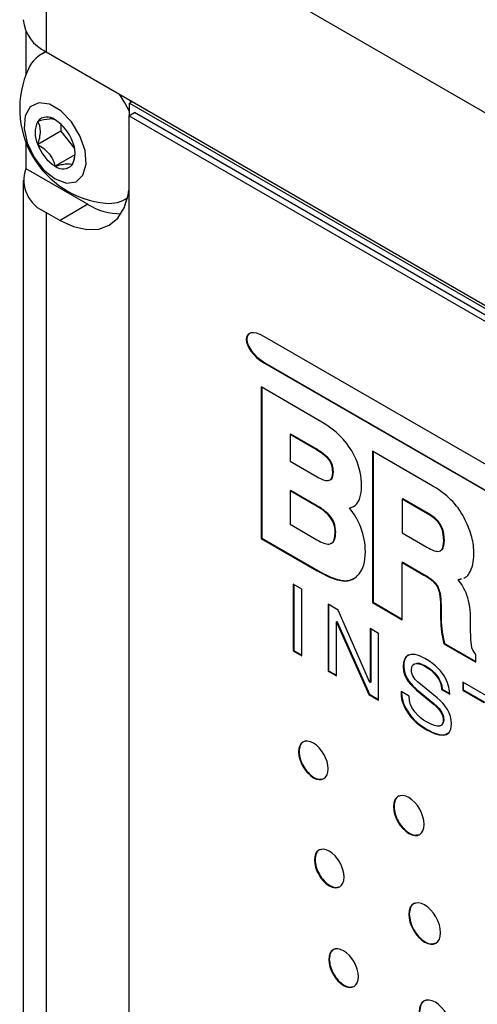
# Model space of a CAD drawing. Header units: inches. Extents: x 5.2 to 30.7, y 2.4 to 19.4.
# Tile 45 of 49: x 25.2 to 25.8, y 17.3 to 18.5. Entities that reach past the tile are written whole.
import ezdxf

# ---------------------------------------------------------------- set-up
doc = ezdxf.new("R2010")
doc.units = ezdxf.units.IN
doc.header["$MEASUREMENT"] = 0

msp = doc.modelspace()

# ---------------------------------------------------------------- linework, layer by layer
at = {"color": 7, "linetype": 'Continuous', "lineweight": 25}
for p, q in [((25.2273, 18.7335), (28.3103, 16.9538)), ((25.2273, 18.7335), (25.2273, 18.4886)), ((25.2014, 18.5144), (25.2014, 18.4592)), ((25.2269, 18.4888), (25.2208, 18.4853)), ((25.2273, 18.4886), (28.3103, 16.7088)), ((25.3369, 18.4253), (25.3334, 18.4233)), ((25.3334, 18.4233), (28.2042, 16.7659)), ((25.3334, 18.4077), (25.3334, 18.4233)), ((25.3353, 18.4244), (25.3338, 18.4271)), ((25.3326, 18.4073), (25.3397, 18.4114)), ((28.1894, 16.7582), (25.3326, 18.4073)), ((25.3326, 18.4073), (25.3326, 16.0516)), ((28.1964, 16.7623), (25.3397, 18.4114)), ((25.2457, 18.3968), (25.2457, 18.3875)), ((25.2457, 18.3875), (25.2165, 18.3706)), ((25.2457, 18.3875), (25.2633, 18.3656)), ((25.2014, 18.3733), (25.2014, 18.3402)), ((25.2635, 18.3575), (25.2386, 18.3432)), ((25.2014, 18.3402), (25.2803, 18.2946)), ((25.198, 18.3253), (25.198, 16.3533)), ((25.2803, 18.2946), (25.245, 18.2742)), ((25.3273, 18.3009), (25.3309, 18.303)), ((25.2273, 18.2844), (25.2273, 16.3125)), ((25.2273, 18.2844), (25.245, 18.2742)), ((28.0148, 16.6774), (25.505, 18.1262)), ((25.5057, 18.0931), (25.505, 18.0927)), ((25.5057, 18.0931), (28.0155, 16.6442)), ((25.505, 18.0927), (28.0148, 16.6438)), ((25.5009, 18.0623), (25.501, 17.8698)), ((25.5782, 18.0177), (25.5009, 18.0623)), ((25.5016, 18.0619), (25.5017, 17.8702)), ((25.5383, 18.0024), (25.5376, 18.002)), ((25.5376, 18.002), (25.5376, 17.968)), ((25.5677, 17.9846), (25.5376, 18.002)), ((25.5684, 17.985), (25.5383, 18.0024)), ((25.5684, 17.985), (25.5677, 17.9846)), ((25.6426, 17.9806), (25.6426, 17.7881)), ((25.7193, 17.9364), (25.6426, 17.9806)), ((25.6433, 17.9802), (25.6433, 17.7885)), ((25.5376, 17.968), (25.572, 17.9481)), ((25.5815, 17.9762), (25.5808, 17.9758)), ((25.5857, 17.9725), (25.585, 17.9721)), ((25.5885, 17.9692), (25.5878, 17.9688)), ((25.5927, 17.9544), (25.592, 17.954)), ((25.5383, 17.9306), (25.5376, 17.9302)), ((25.5376, 17.9302), (25.5376, 17.8878)), ((25.5719, 17.9104), (25.5376, 17.9302)), ((25.5726, 17.9108), (25.5383, 17.9306)), ((25.6804, 17.9196), (25.6803, 17.8769)), ((25.6811, 17.92), (25.6804, 17.9196)), ((25.7126, 17.901), (25.6804, 17.9196)), ((25.7133, 17.9014), (25.6811, 17.92)), ((25.5726, 17.9108), (25.5719, 17.9104)), ((25.6138, 17.9088), (25.6131, 17.9084)), ((25.5869, 17.9), (25.5862, 17.8996)), ((25.7133, 17.9014), (25.7126, 17.901)), ((25.5376, 17.8878), (25.5718, 17.868)), ((25.7262, 17.8915), (25.7255, 17.8911)), ((25.5017, 17.8702), (25.501, 17.8698)), ((25.501, 17.8698), (25.5722, 17.8287)), ((25.5017, 17.8702), (25.5729, 17.8291)), ((25.5957, 17.8771), (25.595, 17.8767)), ((25.6803, 17.8769), (25.7117, 17.8587)), ((25.734, 17.8673), (25.7333, 17.8668)), ((25.681, 17.8396), (25.6803, 17.8392)), ((25.6803, 17.7663), (25.6803, 17.8392)), ((25.6803, 17.8392), (25.708, 17.8232)), ((25.681, 17.8396), (25.7087, 17.8236)), ((25.5729, 17.8291), (25.5722, 17.8287)), ((25.5956, 17.8183), (25.5949, 17.8179)), ((25.6139, 17.8168), (25.62, 17.8198)), ((25.7087, 17.8236), (25.708, 17.8232)), ((25.7516, 17.8171), (25.7557, 17.8184)), ((25.7523, 17.8175), (25.7516, 17.8171)), ((25.7523, 17.8175), (25.7556, 17.8186)), ((25.5417, 17.8115), (25.5417, 17.7267)), ((25.5526, 17.8052), (25.5417, 17.8115)), ((25.5424, 17.8111), (25.5424, 17.7271)), ((25.5526, 17.7204), (25.5526, 17.8052)), ((25.6139, 17.8168), (25.6132, 17.8164)), ((25.7251, 17.8098), (25.7244, 17.8094)), ((25.5989, 17.7785), (25.5859, 17.786)), ((25.5859, 17.786), (25.5859, 17.7011)), ((25.5866, 17.7856), (25.5866, 17.7015)), ((25.6433, 17.7885), (25.6426, 17.7881)), ((25.6426, 17.7881), (25.6803, 17.7663)), ((25.6433, 17.7885), (25.6803, 17.7671)), ((25.7297, 17.7847), (25.729, 17.7843)), ((25.729, 17.7843), (25.7292, 17.7675)), ((25.7297, 17.7847), (25.7299, 17.7679)), ((25.6393, 17.6866), (25.5989, 17.7785)), ((25.7299, 17.7679), (25.7292, 17.7675)), ((25.5972, 17.764), (25.5965, 17.7636)), ((25.5965, 17.695), (25.5965, 17.7636)), ((25.5965, 17.7636), (25.5967, 17.7634)), ((25.5974, 17.7638), (25.5967, 17.7634)), ((25.5967, 17.7634), (25.6378, 17.6712)), ((25.5972, 17.764), (25.5974, 17.7638)), ((25.5974, 17.7638), (25.6385, 17.6716)), ((25.6501, 17.7489), (25.6395, 17.755)), ((25.6395, 17.755), (25.6395, 17.6865)), ((25.7674, 17.752), (25.7674, 17.7646)), ((25.6402, 17.7546), (25.6402, 17.6869)), ((25.6501, 17.6641), (25.6501, 17.7489)), ((25.7312, 17.7511), (25.7305, 17.7507)), ((25.734, 17.7362), (25.7333, 17.7358)), ((25.7333, 17.7358), (25.774, 17.7123)), ((25.734, 17.7362), (25.774, 17.7131)), ((25.5424, 17.7271), (25.5417, 17.7267)), ((25.5417, 17.7267), (25.5526, 17.7204)), ((25.5424, 17.7271), (25.5526, 17.7212)), ((25.774, 17.7123), (25.774, 17.7223)), ((25.6822, 17.7072), (25.6815, 17.7068)), ((25.7112, 17.7069), (25.7105, 17.7065)), ((25.5866, 17.7015), (25.5859, 17.7011)), ((25.5859, 17.7011), (25.5965, 17.695)), ((25.5866, 17.7015), (25.5965, 17.6958)), ((25.6395, 17.6865), (25.6393, 17.6866)), ((25.6402, 17.6869), (25.6395, 17.6865)), ((25.7247, 17.6671), (25.7016, 17.686)), ((25.823, 17.6491), (25.7573, 17.687)), ((25.7573, 17.687), (25.7573, 17.6769)), ((25.758, 17.6866), (25.758, 17.6773)), ((25.6385, 17.6716), (25.6378, 17.6712)), ((25.6378, 17.6712), (25.6501, 17.6641)), ((25.6385, 17.6716), (25.6501, 17.6649)), ((25.689, 17.669), (25.6788, 17.6749)), ((25.6994, 17.6773), (25.6987, 17.6769)), ((25.6987, 17.6769), (25.7152, 17.6633)), ((25.6994, 17.6773), (25.7159, 17.6638)), ((25.7313, 17.6781), (25.7305, 17.6777)), ((25.7305, 17.6777), (25.7408, 17.6718)), ((25.7313, 17.6781), (25.7415, 17.6722)), ((25.758, 17.6773), (25.7573, 17.6769)), ((25.7573, 17.6769), (25.7847, 17.6611)), ((25.758, 17.6773), (25.7854, 17.6615)), ((25.7159, 17.6638), (25.7152, 17.6633)), ((25.6877, 17.6491), (25.687, 17.6487)), ((25.7332, 17.6388), (25.7325, 17.6384)), ((25.7121, 17.6269), (25.7114, 17.6264)), ((25.5491, 17.5988), (25.5484, 17.5984)), ((25.6699, 17.5291), (25.6692, 17.5287)), ((25.5694, 17.4613), (25.5686, 17.4609)), ((25.6893, 17.3921), (25.6886, 17.3917)), ((25.5875, 17.3346), (25.5868, 17.3342))]:
    msp.add_line(p, q, dxfattribs=at)
at = {"color": 7, "linetype": 'Continuous', "lineweight": 25, "flags": 128}
for points in [[(25.3334, 18.4125), (25.3273, 18.4238), (25.3205, 18.4348)], [(25.2386, 18.3269), (25.2529, 18.3217), (25.2653, 18.3234), (25.274, 18.3318), (25.278, 18.3456), (25.2767, 18.3631), (25.2702, 18.3819), (25.2594, 18.3995), (25.2459, 18.4134), (25.2313, 18.4218), (25.2178, 18.4235), (25.207, 18.4184), (25.2005, 18.4071), (25.1992, 18.3912), (25.2032, 18.3727), (25.2119, 18.3542), (25.2243, 18.3382), (25.2386, 18.3269)], [(25.245, 18.2742), (25.2622, 18.2662), (25.2788, 18.2625), (25.2941, 18.2631), (25.3075, 18.268), (25.3185, 18.2772), (25.3266, 18.2901), (25.3317, 18.3063), (25.3326, 18.3128)], [(25.4882, 18.1313), (25.4852, 18.1298), (25.4832, 18.127), (25.4826, 18.1232), (25.4832, 18.1187), (25.4852, 18.1137), (25.4884, 18.1083), (25.4956, 18.1004), (25.5057, 18.0931), (25.5057, 18.0931)]]:
    msp.add_lwpolyline(points, dxfattribs=at)
at = {"color": 7, "linetype": 'Continuous', "lineweight": 25}
for centre, radius, start, end in [((25.248, 18.5344), 0.0503, 185.6948, 245.6253), ((25.2403, 18.4518), 0.0387, 109.06, 156.953), ((25.3142, 18.4163), 0.1207, 155.1606, 264.8341), ((25.246, 18.3854), 0.0329, 153.4364, 206.5636), ((25.2286, 18.3898), 0.0159, 50.7518, 139.4672), ((25.2087, 18.3555), 0.0554, 20.2271, 57.362), ((25.2685, 18.3898), 0.0554, 200.2271, 237.362), ((25.2312, 18.3599), 0.0329, 333.4364, 26.5636), ((25.2486, 18.3554), 0.0159, 230.7518, 319.4672), ((25.2429, 18.3255), 0.044, 160.539, 249.2579), ((25.3214, 18.359), 0.0764, 237.469, 270.8963), ((25.308, 18.3348), 0.039, 263.1174, 306.2222)]:
    msp.add_arc(centre, radius, start, end, dxfattribs=at)
for points, knots in [([(25.2386, 18.4021), (25.2379, 18.4025), (25.237, 18.4028), (25.2345, 18.4032), (25.2329, 18.4032), (25.2272, 18.4027), (25.222, 18.4016), (25.2165, 18.4001)], [0, 0, 0, 0, 0.25, 0.25, 0.5, 0.5, 1, 1, 1, 1]), ([(25.2165, 18.3706), (25.2185, 18.3764), (25.2199, 18.3822), (25.2199, 18.3925), (25.2185, 18.3967), (25.2165, 18.4001)], [0, 0, 0, 0, 0.5, 0.5, 1, 1, 1, 1]), ([(25.2165, 18.3706), (25.2192, 18.3691), (25.2218, 18.3674), (25.2267, 18.3635), (25.229, 18.3613), (25.2348, 18.3541), (25.2371, 18.3486), (25.2386, 18.3432)], [0, 0, 0, 0, 0.25, 0.25, 0.5, 0.5, 1, 1, 1, 1]), ([(25.2607, 18.3451), (25.2613, 18.3469), (25.263, 18.3525), (25.2646, 18.3586), (25.2641, 18.3618), (25.2641, 18.3618)], [0, 0, 0, 0, 0.312074, 0.987488, 1, 1, 1, 1]), ([(25.2386, 18.3432), (25.2413, 18.3439), (25.2439, 18.3445), (25.2488, 18.3456), (25.2511, 18.3459), (25.2569, 18.3465), (25.2592, 18.346), (25.2607, 18.3451)], [0, 0, 0, 0, 0.25, 0.25, 0.5, 0.5, 1, 1, 1, 1]), ([(25.5886, 17.9443), (25.589, 17.9444), (25.5903, 17.9448), (25.5922, 17.9479), (25.5925, 17.9518), (25.5927, 17.9544)], [0, 0, 0, 0, 0.1155644, 0.4013181, 1, 1, 1, 1]), ([(25.6138, 17.9088), (25.6155, 17.9092), (25.6174, 17.9096), (25.6189, 17.9107), (25.619, 17.9108)], [0, 0, 0, 0, 0.911411, 1, 1, 1, 1]), ([(25.5899, 17.8636), (25.5904, 17.8638), (25.5921, 17.8643), (25.594, 17.867), (25.5953, 17.8715), (25.5955, 17.8751), (25.5957, 17.8771)], [0, 0, 0, 0, 0.117384, 0.402901, 0.667686, 1, 1, 1, 1]), ([(25.7288, 17.8543), (25.7292, 17.8544), (25.7308, 17.8547), (25.7324, 17.8573), (25.7337, 17.8617), (25.7339, 17.8653), (25.734, 17.8673)], [0, 0, 0, 0, 0.087874, 0.379458, 0.655243, 1, 1, 1, 1]), ([(25.7587, 17.8195), (25.7595, 17.8197), (25.7626, 17.8205), (25.7644, 17.8234), (25.7657, 17.8256)], [0, 0, 0, 0, 0.264609, 1, 1, 1, 1]), ([(25.6904, 17.7218), (25.6893, 17.7215), (25.6861, 17.7206), (25.6829, 17.7155), (25.6824, 17.71), (25.6822, 17.7072)], [0, 0, 0, 0, 0.21219, 0.610088, 1, 1, 1, 1]), ([(25.6981, 17.7106), (25.6985, 17.7108), (25.7005, 17.7117), (25.7053, 17.7099), (25.7093, 17.7079), (25.7112, 17.7069)], [0, 0, 0, 0, 0.126537, 0.581138, 1, 1, 1, 1]), ([(25.7332, 17.6388), (25.7331, 17.6374), (25.733, 17.6354), (25.7321, 17.6342), (25.7317, 17.6338)], [0, 0, 0, 0, 0.681207, 1, 1, 1, 1]), ([(25.7121, 17.6269), (25.7197, 17.6229), (25.7305, 17.6173), (25.7377, 17.6217), (25.7398, 17.623)], [0, 0, 0, 0, 0.706069, 1, 1, 1, 1]), ([(25.5861, 17.5766), (25.5861, 17.5887), (25.5777, 17.6034), (25.5673, 17.6095), (25.5568, 17.6155), (25.5484, 17.6105), (25.5484, 17.5984)], [2, 2, 2, 2, 3, 3, 3, 4, 4, 4, 4]), ([(25.5568, 17.6116), (25.556, 17.6115), (25.5532, 17.6111), (25.55, 17.6068), (25.5494, 17.6015), (25.5491, 17.5988)], [0, 0, 0, 0, 0.149229, 0.566751, 1, 1, 1, 1]), ([(25.5484, 17.5984), (25.5484, 17.5863), (25.5568, 17.5715), (25.5673, 17.5655), (25.5777, 17.5595), (25.5861, 17.5645), (25.5861, 17.5766)], [0, 0, 0, 0, 1, 1, 1, 2, 2, 2, 2]), ([(25.5491, 17.5988), (25.5494, 17.5957), (25.55, 17.5896), (25.5543, 17.5799), (25.5605, 17.5714), (25.5679, 17.5654), (25.5747, 17.5628), (25.5779, 17.5638), (25.5792, 17.5642)], [0, 0, 0, 0, 0.180862, 0.355232, 0.529103, 0.708767, 0.888475, 1, 1, 1, 1]), ([(25.7083, 17.5061), (25.7083, 17.5186), (25.6996, 17.5339), (25.6887, 17.5402), (25.6779, 17.5464), (25.6692, 17.5413), (25.6692, 17.5287)], [0, 0, 0, 0, 1, 1, 1, 2, 2, 2, 2]), ([(25.6778, 17.5423), (25.677, 17.5422), (25.6741, 17.5418), (25.6708, 17.5374), (25.6702, 17.5319), (25.6699, 17.5291)], [0, 0, 0, 0, 0.144731, 0.564445, 1, 1, 1, 1]), ([(25.6692, 17.5287), (25.6692, 17.5161), (25.6779, 17.5008), (25.6887, 17.4946), (25.6996, 17.4883), (25.7083, 17.4935), (25.7083, 17.5061)], [2, 2, 2, 2, 3, 3, 3, 4, 4, 4, 4]), ([(25.6699, 17.5291), (25.6702, 17.5259), (25.6708, 17.5196), (25.6753, 17.5095), (25.6817, 17.5006), (25.6894, 17.4945), (25.6965, 17.4917), (25.6998, 17.4928), (25.7011, 17.4932)], [0, 0, 0, 0, 0.180465, 0.354457, 0.527954, 0.707223, 0.88653, 1, 1, 1, 1]), ([(25.6064, 17.4391), (25.6064, 17.4512), (25.5979, 17.466), (25.5875, 17.472), (25.5771, 17.478), (25.5686, 17.473), (25.5686, 17.4609)], [0, 0, 0, 0, 1, 1, 1, 2, 2, 2, 2]), ([(25.577, 17.4741), (25.5763, 17.474), (25.5735, 17.4736), (25.5703, 17.4693), (25.5697, 17.464), (25.5694, 17.4613)], [0, 0, 0, 0, 0.148166, 0.566049, 1, 1, 1, 1]), ([(25.5686, 17.4609), (25.5686, 17.4488), (25.5771, 17.434), (25.5875, 17.428), (25.5979, 17.422), (25.6064, 17.427), (25.6064, 17.4391)], [2, 2, 2, 2, 3, 3, 3, 4, 4, 4, 4]), ([(25.5694, 17.4613), (25.5696, 17.4582), (25.5702, 17.4521), (25.5746, 17.4424), (25.5808, 17.4339), (25.5882, 17.4279), (25.595, 17.4253), (25.5982, 17.4263), (25.5994, 17.4267)], [0, 0, 0, 0, 0.181039, 0.35551, 0.529457, 0.709141, 0.888514, 1, 1, 1, 1]), ([(25.7292, 17.3682), (25.7292, 17.3813), (25.7201, 17.3971), (25.7089, 17.4036), (25.6977, 17.41), (25.6886, 17.4047), (25.6886, 17.3917)], [2, 2, 2, 2, 3, 3, 3, 4, 4, 4, 4]), ([(25.6973, 17.4058), (25.6966, 17.4057), (25.6937, 17.4053), (25.6903, 17.4007), (25.6896, 17.395), (25.6893, 17.3921)], [0, 0, 0, 0, 0.139089, 0.5614577, 1, 1, 1, 1]), ([(25.6886, 17.3917), (25.6886, 17.3786), (25.6977, 17.3628), (25.7089, 17.3563), (25.7201, 17.3499), (25.7292, 17.3552), (25.7292, 17.3682)], [0, 0, 0, 0, 1, 1, 1, 2, 2, 2, 2]), ([(25.6893, 17.3921), (25.6896, 17.3888), (25.6902, 17.3822), (25.6949, 17.3717), (25.7015, 17.3626), (25.7095, 17.3562), (25.7169, 17.3533), (25.7204, 17.3545), (25.7218, 17.3549)], [0, 0, 0, 0, 0.180207, 0.354, 0.527324, 0.706333, 0.885044, 1, 1, 1, 1]), ([(25.6246, 17.3124), (25.6246, 17.3246), (25.6161, 17.3393), (25.6057, 17.3453), (25.5953, 17.3513), (25.5868, 17.3464), (25.5868, 17.3342)], [0, 0, 0, 0, 1, 1, 1, 2, 2, 2, 2]), ([(25.5952, 17.3474), (25.5945, 17.3473), (25.5917, 17.3469), (25.5884, 17.3427), (25.5878, 17.3373), (25.5875, 17.3346)], [0, 0, 0, 0, 0.149147, 0.566559, 1, 1, 1, 1]), ([(25.5868, 17.3342), (25.5868, 17.3221), (25.5953, 17.3074), (25.6057, 17.3014), (25.6161, 17.2953), (25.6246, 17.3003), (25.6246, 17.3124)], [2, 2, 2, 2, 3, 3, 3, 4, 4, 4, 4]), ([(25.5875, 17.3346), (25.5878, 17.3315), (25.5884, 17.3254), (25.5927, 17.3157), (25.5989, 17.3072), (25.6064, 17.3013), (25.6131, 17.2986), (25.6164, 17.2996), (25.6176, 17.3)], [0, 0, 0, 0, 0.180919, 0.35518, 0.528963, 0.708641, 0.888477, 1, 1, 1, 1]), ([(25.7431, 17.244), (25.7431, 17.2573), (25.7339, 17.2733), (25.7225, 17.2799), (25.7111, 17.2865), (25.7018, 17.2811), (25.7018, 17.2678)], [2, 2, 2, 2, 3, 3, 3, 4, 4, 4, 4]), ([(25.7107, 17.2822), (25.71, 17.2821), (25.707, 17.2817), (25.7036, 17.277), (25.7029, 17.2712), (25.7025, 17.2682)], [0, 0, 0, 0, 0.138328, 0.561021, 1, 1, 1, 1])]:
    msp.add_open_spline(points, degree=3, knots=knots, dxfattribs=at)
for points in [[(25.505, 18.1262), (25.4742, 18.1441), (25.4742, 18.1105), (25.505, 18.0927)], [(25.6212, 17.9711), (25.6133, 17.989), (25.6001, 18.0046), (25.5782, 18.0177)], [(25.5808, 17.9758), (25.5771, 17.9788), (25.5726, 17.9817), (25.5677, 17.9846)], [(25.5815, 17.9762), (25.5778, 17.9792), (25.5733, 17.9821), (25.5684, 17.985)], [(25.585, 17.9721), (25.5835, 17.9736), (25.5824, 17.9745), (25.5808, 17.9758)], [(25.5857, 17.9725), (25.5842, 17.974), (25.5831, 17.9749), (25.5815, 17.9762)], [(25.5878, 17.9688), (25.5867, 17.9703), (25.5858, 17.9713), (25.585, 17.9721)], [(25.5885, 17.9692), (25.5874, 17.9707), (25.5865, 17.9717), (25.5857, 17.9725)], [(25.592, 17.954), (25.5916, 17.9611), (25.5907, 17.9641), (25.5878, 17.9688)], [(25.5927, 17.9544), (25.5923, 17.9615), (25.5914, 17.9645), (25.5885, 17.9692)], [(25.6285, 17.9367), (25.6286, 17.948), (25.6259, 17.9605), (25.6212, 17.9711)], [(25.572, 17.9481), (25.5789, 17.9442), (25.5813, 17.9435), (25.5862, 17.9432)], [(25.5862, 17.9432), (25.5903, 17.9439), (25.5916, 17.9463), (25.592, 17.954)], [(25.6207, 17.9121), (25.6256, 17.9161), (25.6286, 17.9246), (25.6285, 17.9367)], [(25.7447, 17.9166), (25.739, 17.9229), (25.7298, 17.93), (25.7193, 17.9364)], [(25.5862, 17.8996), (25.5825, 17.9036), (25.5785, 17.9065), (25.5719, 17.9104)], [(25.5869, 17.9), (25.5832, 17.904), (25.5792, 17.9069), (25.5726, 17.9108)], [(25.6131, 17.9084), (25.6161, 17.9089), (25.6191, 17.9106), (25.6207, 17.9121)], [(25.6276, 17.8836), (25.624, 17.893), (25.6193, 17.9009), (25.6131, 17.9084)], [(25.7606, 17.893), (25.7568, 17.901), (25.7507, 17.9102), (25.7447, 17.9166)], [(25.595, 17.8767), (25.595, 17.8863), (25.5922, 17.8932), (25.5862, 17.8996)], [(25.5957, 17.8771), (25.5957, 17.8867), (25.5929, 17.8936), (25.5869, 17.9)], [(25.7255, 17.8911), (25.7217, 17.8952), (25.7193, 17.897), (25.7126, 17.901)], [(25.7262, 17.8915), (25.7224, 17.8956), (25.72, 17.8974), (25.7133, 17.9014)], [(25.7688, 17.8714), (25.767, 17.8781), (25.7639, 17.8864), (25.7606, 17.893)], [(25.6334, 17.8526), (25.6334, 17.8633), (25.6314, 17.8739), (25.6276, 17.8836)], [(25.7333, 17.8668), (25.7329, 17.8782), (25.7305, 17.8849), (25.7255, 17.8911)], [(25.734, 17.8673), (25.7336, 17.8786), (25.7312, 17.8853), (25.7262, 17.8915)], [(25.5718, 17.868), (25.5786, 17.864), (25.5833, 17.8624), (25.5871, 17.8624)], [(25.5871, 17.8624), (25.5919, 17.8633), (25.5946, 17.8663), (25.595, 17.8767)], [(25.7716, 17.8498), (25.7716, 17.8571), (25.7707, 17.8646), (25.7688, 17.8714)], [(25.7117, 17.8587), (25.7186, 17.8548), (25.7223, 17.8534), (25.7258, 17.8532)], [(25.7258, 17.8532), (25.7304, 17.8534), (25.733, 17.8567), (25.7333, 17.8668)], [(25.6256, 17.8249), (25.6304, 17.8309), (25.6334, 17.8397), (25.6334, 17.8526)], [(25.7657, 17.8256), (25.7695, 17.8319), (25.7717, 17.8408), (25.7716, 17.8498)], [(25.5722, 17.8287), (25.5839, 17.822), (25.5882, 17.8202), (25.5949, 17.8179)], [(25.5729, 17.8291), (25.5846, 17.8224), (25.5889, 17.8206), (25.5956, 17.8183)], [(25.5949, 17.8179), (25.6017, 17.8157), (25.6082, 17.8148), (25.6132, 17.8164)], [(25.5956, 17.8183), (25.6024, 17.8161), (25.6089, 17.8152), (25.6139, 17.8168)], [(25.6132, 17.8164), (25.6179, 17.8176), (25.6225, 17.8207), (25.6256, 17.8249)], [(25.708, 17.8232), (25.7172, 17.8176), (25.7207, 17.8146), (25.7244, 17.8094)], [(25.7087, 17.8236), (25.7179, 17.818), (25.7214, 17.8151), (25.7251, 17.8098)], [(25.7244, 17.8094), (25.7276, 17.8031), (25.7288, 17.7967), (25.729, 17.7843)], [(25.7251, 17.8098), (25.7283, 17.8035), (25.7295, 17.7971), (25.7297, 17.7847)], [(25.7627, 17.7974), (25.7599, 17.8055), (25.7553, 17.8125), (25.7516, 17.8171)], [(25.7674, 17.7646), (25.7674, 17.7776), (25.7658, 17.7893), (25.7627, 17.7974)], [(25.7292, 17.7675), (25.7292, 17.762), (25.7297, 17.7563), (25.7305, 17.7507)], [(25.7299, 17.7679), (25.7299, 17.7624), (25.7304, 17.7567), (25.7312, 17.7511)], [(25.7305, 17.7507), (25.7309, 17.7479), (25.7323, 17.7405), (25.7333, 17.7358)], [(25.7312, 17.7511), (25.7316, 17.7483), (25.733, 17.7409), (25.734, 17.7362)], [(25.7683, 17.7343), (25.7677, 17.7376), (25.7674, 17.7435), (25.7674, 17.752)], [(25.774, 17.7223), (25.7709, 17.7264), (25.7691, 17.729), (25.7683, 17.7343)], [(25.7093, 17.717), (25.6897, 17.7283), (25.6815, 17.7201), (25.6815, 17.7068)], [(25.6815, 17.7068), (25.6815, 17.692), (25.6934, 17.6813), (25.6987, 17.6769)], [(25.6822, 17.7072), (25.6822, 17.6925), (25.6941, 17.6817), (25.6994, 17.6773)], [(25.6921, 17.7022), (25.6921, 17.7151), (25.7036, 17.7104), (25.7105, 17.7065)], [(25.7408, 17.6718), (25.7403, 17.6814), (25.7375, 17.7007), (25.7093, 17.717)], [(25.7105, 17.7065), (25.7196, 17.7012), (25.73, 17.6911), (25.7305, 17.6777)], [(25.7112, 17.7069), (25.7203, 17.7016), (25.7307, 17.6915), (25.7313, 17.6781)], [(25.7016, 17.686), (25.6969, 17.6899), (25.6921, 17.695), (25.6921, 17.7022)], [(25.6788, 17.6749), (25.6788, 17.667), (25.6801, 17.6592), (25.687, 17.6487)], [(25.6795, 17.6754), (25.6795, 17.6674), (25.6808, 17.6596), (25.6877, 17.6491)], [(25.7113, 17.6363), (25.7009, 17.6423), (25.689, 17.6537), (25.689, 17.669)], [(25.743, 17.6338), (25.743, 17.6473), (25.7352, 17.6585), (25.7247, 17.6671)], [(25.7152, 17.6633), (25.7285, 17.6524), (25.7325, 17.6473), (25.7325, 17.6384)], [(25.7159, 17.6638), (25.7292, 17.6528), (25.7332, 17.6477), (25.7332, 17.6388)], [(25.687, 17.6487), (25.6906, 17.6432), (25.6964, 17.6351), (25.7114, 17.6264)], [(25.6877, 17.6491), (25.6913, 17.6436), (25.6972, 17.6355), (25.7121, 17.6269)], [(25.7325, 17.6384), (25.7325, 17.6262), (25.7192, 17.6318), (25.7113, 17.6363)], [(25.7114, 17.6264), (25.7253, 17.6185), (25.743, 17.6137), (25.743, 17.6338)]]:
    msp.add_open_spline(points, degree=3, dxfattribs=at)

doc.saveas('drawing.dxf')
